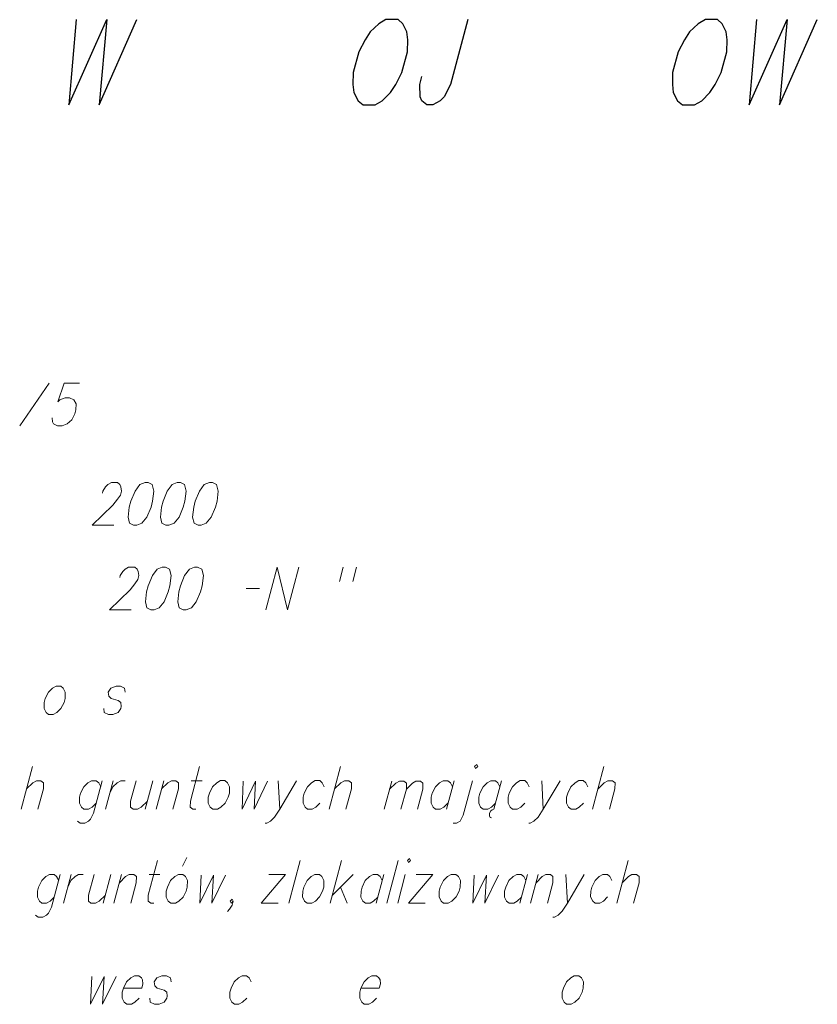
# Model space of a CAD drawing. Header units: metres. Extents: x 5555129 to 5556676, y 5635595 to 5636517.
# Tile 227 of 255: x 5556480 to 5556493, y 5636257 to 5636273. Entities that reach past the tile are written whole.
import ezdxf

# ---------------------------------------------------------------- set-up
doc = ezdxf.new("R2010")
doc.units = ezdxf.units.M
doc.header["$MEASUREMENT"] = 0
doc.layers.add('#RAMKA', color=7, linetype='Continuous', lineweight=18)

# ---------------------------------------------------------------- blocks, each defined once
blk = doc.blocks.new('*U2377')
at = {"layer": '#RAMKA', "color": 7, "linetype": 'ByBlock', "lineweight": 18}
blk.add_line((5555365.545, 5636502.164), (5555365.36, 5636501.475), dxfattribs=at)
at = {"layer": '#RAMKA', "color": 7, "linetype": 'ByBlock', "lineweight": 18, "flags": 128}
blk.add_lwpolyline([(5555365.449, 5636501.806), (5555365.55, 5636501.904), (5555365.608, 5636501.936), (5555365.683, 5636501.936), (5555365.724, 5636501.904), (5555365.723, 5636501.806), (5555365.634, 5636501.475)], dxfattribs=at)
blk = doc.blocks.new('*U2378')
at = {"layer": '#RAMKA', "color": 7, "linetype": 'ByBlock', "lineweight": 18, "flags": 128}
for points in [[(5555366.678, 5636501.936), (5555366.537, 5636501.41), (5555366.486, 5636501.312), (5555366.452, 5636501.28), (5555366.394, 5636501.247), (5555366.319, 5636501.247), (5555366.278, 5636501.28)], [(5555366.652, 5636501.839), (5555366.619, 5636501.904), (5555366.578, 5636501.936), (5555366.504, 5636501.936), (5555366.445, 5636501.904), (5555366.378, 5636501.839), (5555366.326, 5636501.735), (5555366.308, 5636501.67), (5555366.307, 5636501.573), (5555366.339, 5636501.508), (5555366.38, 5636501.475), (5555366.455, 5636501.475), (5555366.513, 5636501.508), (5555366.58, 5636501.573)]]:
    blk.add_lwpolyline(points, dxfattribs=at)
blk = doc.blocks.new('*U2379')
at = {"layer": '#RAMKA', "color": 7, "linetype": 'ByBlock', "lineweight": 18}
blk.add_line((5555366.852, 5636501.936), (5555366.728, 5636501.475), dxfattribs=at)
at = {"layer": '#RAMKA', "color": 7, "linetype": 'ByBlock', "lineweight": 18, "flags": 128}
blk.add_lwpolyline([(5555366.798, 5636501.735), (5555366.851, 5636501.839), (5555366.918, 5636501.904), (5555366.976, 5636501.936), (5555367.051, 5636501.936)], dxfattribs=at)
blk = doc.blocks.new('*U2380')
at = {"layer": '#RAMKA', "color": 7, "linetype": 'ByBlock', "lineweight": 18}
blk.add_line((5555367.499, 5636501.936), (5555367.375, 5636501.475), dxfattribs=at)
at = {"layer": '#RAMKA', "color": 7, "linetype": 'ByBlock', "lineweight": 18, "flags": 128}
blk.add_lwpolyline([(5555367.225, 5636501.936), (5555367.136, 5636501.605), (5555367.135, 5636501.508), (5555367.176, 5636501.475), (5555367.251, 5636501.475), (5555367.309, 5636501.508), (5555367.41, 5636501.605)], dxfattribs=at)
blk = doc.blocks.new('*U2381')
at = {"layer": '#RAMKA', "color": 7, "linetype": 'ByBlock', "lineweight": 18}
blk.add_line((5555367.673, 5636501.936), (5555367.549, 5636501.475), dxfattribs=at)
at = {"layer": '#RAMKA', "color": 7, "linetype": 'ByBlock', "lineweight": 18, "flags": 128}
blk.add_lwpolyline([(5555367.638, 5636501.806), (5555367.739, 5636501.904), (5555367.797, 5636501.936), (5555367.872, 5636501.936), (5555367.913, 5636501.904), (5555367.911, 5636501.806), (5555367.823, 5636501.475)], dxfattribs=at)
blk = doc.blocks.new('*U2382')
at = {"layer": '#RAMKA', "color": 7, "linetype": 'ByBlock', "lineweight": 18}
blk.add_line((5555368.12, 5636501.936), (5555368.295, 5636501.936), dxfattribs=at)
at = {"layer": '#RAMKA', "color": 7, "linetype": 'ByBlock', "lineweight": 18, "flags": 128}
blk.add_lwpolyline([(5555368.256, 5636502.164), (5555368.106, 5636501.605), (5555368.105, 5636501.508), (5555368.146, 5636501.475), (5555368.196, 5636501.475)], dxfattribs=at)
blk = doc.blocks.new('*U2383')
at = {"layer": '#RAMKA', "color": 7, "linetype": 'ByBlock', "lineweight": 18}
blk.add_line((5555369.529, 5636501.936), (5555369.555, 5636501.475), dxfattribs=at)
at = {"layer": '#RAMKA', "color": 7, "linetype": 'ByBlock', "lineweight": 18, "flags": 128}
blk.add_lwpolyline([(5555369.827, 5636501.936), (5555369.555, 5636501.475), (5555369.47, 5636501.345), (5555369.403, 5636501.28), (5555369.344, 5636501.247), (5555369.32, 5636501.247)], dxfattribs=at)
blk = doc.blocks.new('*U2384')
at = {"layer": '#RAMKA', "color": 7, "linetype": 'ByBlock', "lineweight": 18}
blk.add_line((5555370.539, 5636502.164), (5555370.355, 5636501.475), dxfattribs=at)
at = {"layer": '#RAMKA', "color": 7, "linetype": 'ByBlock', "lineweight": 18, "flags": 128}
blk.add_lwpolyline([(5555370.443, 5636501.806), (5555370.544, 5636501.904), (5555370.603, 5636501.936), (5555370.677, 5636501.936), (5555370.718, 5636501.904), (5555370.717, 5636501.806), (5555370.628, 5636501.475)], dxfattribs=at)
blk = doc.blocks.new('*U2385')
at = {"layer": '#RAMKA', "color": 7, "linetype": 'ByBlock', "lineweight": 18}
blk.add_line((5555371.371, 5636501.926), (5555371.25, 5636501.475), dxfattribs=at)
at = {"layer": '#RAMKA', "color": 7, "linetype": 'ByBlock', "lineweight": 18, "flags": 128}
for points in [[(5555371.337, 5636501.798), (5555371.435, 5636501.894), (5555371.496, 5636501.926), (5555371.569, 5636501.926), (5555371.609, 5636501.894), (5555371.608, 5636501.798), (5555371.521, 5636501.475)], [(5555371.608, 5636501.798), (5555371.707, 5636501.894), (5555371.764, 5636501.926), (5555371.837, 5636501.926), (5555371.877, 5636501.894), (5555371.875, 5636501.798), (5555371.789, 5636501.475)]]:
    blk.add_lwpolyline(points, dxfattribs=at)
blk = doc.blocks.new('*U2386')
at = {"layer": '#RAMKA', "color": 7, "linetype": 'ByBlock', "lineweight": 18}
blk.add_line((5555372.381, 5636501.936), (5555372.257, 5636501.475), dxfattribs=at)
at = {"layer": '#RAMKA', "color": 7, "linetype": 'ByBlock', "lineweight": 18, "flags": 128}
blk.add_lwpolyline([(5555372.355, 5636501.839), (5555372.322, 5636501.904), (5555372.281, 5636501.936), (5555372.207, 5636501.936), (5555372.148, 5636501.904), (5555372.081, 5636501.839), (5555372.029, 5636501.735), (5555372.011, 5636501.67), (5555372.01, 5636501.573), (5555372.042, 5636501.508), (5555372.083, 5636501.475), (5555372.158, 5636501.475), (5555372.216, 5636501.508), (5555372.283, 5636501.573)], dxfattribs=at)
blk = doc.blocks.new('*U2387')
at = {"layer": '#RAMKA', "color": 7, "linetype": 'ByBlock', "lineweight": 18, "flags": 128}
for points in [[(5555372.716, 5636502.164), (5555372.732, 5636502.132), (5555372.765, 5636502.164), (5555372.749, 5636502.197), (5555372.716, 5636502.164)], [(5555372.679, 5636501.936), (5555372.53, 5636501.377), (5555372.479, 5636501.28), (5555372.42, 5636501.247), (5555372.37, 5636501.247)]]:
    blk.add_lwpolyline(points, dxfattribs=at)
blk = doc.blocks.new('*U2388')
at = {"layer": '#RAMKA', "color": 7, "linetype": 'ByBlock', "lineweight": 18}
for p, q in [((5555373.152, 5636501.936), (5555373.028, 5636501.475)), ((5555372.956, 5636501.404), (5555372.954, 5636501.367)), ((5555372.954, 5636501.367), (5555372.967, 5636501.339)), ((5555372.974, 5636501.443), (5555372.956, 5636501.404)), ((5555372.967, 5636501.339), (5555372.991, 5636501.334)), ((5555373.001, 5636501.464), (5555372.974, 5636501.443)), ((5555373.028, 5636501.475), (5555373.001, 5636501.464))]:
    blk.add_line(p, q, dxfattribs=at)
at = {"layer": '#RAMKA', "color": 7, "linetype": 'ByBlock', "lineweight": 18, "flags": 128}
blk.add_lwpolyline([(5555373.126, 5636501.839), (5555373.093, 5636501.904), (5555373.052, 5636501.936), (5555372.978, 5636501.936), (5555372.919, 5636501.904), (5555372.852, 5636501.839), (5555372.8, 5636501.735), (5555372.782, 5636501.67), (5555372.781, 5636501.573), (5555372.813, 5636501.508), (5555372.854, 5636501.475), (5555372.929, 5636501.475), (5555372.987, 5636501.508), (5555373.055, 5636501.573)], dxfattribs=at)
blk = doc.blocks.new('*U2389')
at = {"layer": '#RAMKA', "color": 7, "linetype": 'ByBlock', "lineweight": 18}
blk.add_line((5555373.803, 5636501.936), (5555373.828, 5636501.475), dxfattribs=at)
at = {"layer": '#RAMKA', "color": 7, "linetype": 'ByBlock', "lineweight": 18, "flags": 128}
blk.add_lwpolyline([(5555374.101, 5636501.936), (5555373.828, 5636501.475), (5555373.744, 5636501.345), (5555373.677, 5636501.28), (5555373.618, 5636501.247), (5555373.593, 5636501.247)], dxfattribs=at)
blk = doc.blocks.new('*U2390')
at = {"layer": '#RAMKA', "color": 7, "linetype": 'ByBlock', "lineweight": 18}
blk.add_line((5555374.813, 5636502.164), (5555374.628, 5636501.475), dxfattribs=at)
at = {"layer": '#RAMKA', "color": 7, "linetype": 'ByBlock', "lineweight": 18, "flags": 128}
blk.add_lwpolyline([(5555374.717, 5636501.806), (5555374.818, 5636501.904), (5555374.876, 5636501.936), (5555374.951, 5636501.936), (5555374.992, 5636501.904), (5555374.991, 5636501.806), (5555374.902, 5636501.475)], dxfattribs=at)
blk = doc.blocks.new('*U2406')
at = {"layer": '#RAMKA', "color": 7, "linetype": 'ByBlock', "lineweight": 18, "flags": 128}
for points in [[(5555365.996, 5636500.413), (5555365.855, 5636499.886), (5555365.804, 5636499.789), (5555365.77, 5636499.756), (5555365.712, 5636499.724), (5555365.637, 5636499.724), (5555365.596, 5636499.756)], [(5555365.97, 5636500.315), (5555365.937, 5636500.38), (5555365.896, 5636500.413), (5555365.822, 5636500.413), (5555365.763, 5636500.38), (5555365.696, 5636500.315), (5555365.643, 5636500.212), (5555365.626, 5636500.147), (5555365.625, 5636500.049), (5555365.657, 5636499.984), (5555365.698, 5636499.951), (5555365.773, 5636499.951), (5555365.831, 5636499.984), (5555365.898, 5636500.049)]]:
    blk.add_lwpolyline(points, dxfattribs=at)
blk = doc.blocks.new('*U2407')
at = {"layer": '#RAMKA', "color": 7, "linetype": 'ByBlock', "lineweight": 18}
blk.add_line((5555366.17, 5636500.413), (5555366.046, 5636499.951), dxfattribs=at)
at = {"layer": '#RAMKA', "color": 7, "linetype": 'ByBlock', "lineweight": 18, "flags": 128}
blk.add_lwpolyline([(5555366.116, 5636500.212), (5555366.169, 5636500.315), (5555366.236, 5636500.38), (5555366.294, 5636500.413), (5555366.369, 5636500.413)], dxfattribs=at)
blk = doc.blocks.new('*U2408')
at = {"layer": '#RAMKA', "color": 7, "linetype": 'ByBlock', "lineweight": 18}
blk.add_line((5555366.816, 5636500.413), (5555366.693, 5636499.951), dxfattribs=at)
at = {"layer": '#RAMKA', "color": 7, "linetype": 'ByBlock', "lineweight": 18, "flags": 128}
blk.add_lwpolyline([(5555366.543, 5636500.413), (5555366.454, 5636500.082), (5555366.453, 5636499.984), (5555366.494, 5636499.951), (5555366.569, 5636499.951), (5555366.627, 5636499.984), (5555366.728, 5636500.082)], dxfattribs=at)
blk = doc.blocks.new('*U2409')
at = {"layer": '#RAMKA', "color": 7, "linetype": 'ByBlock', "lineweight": 18}
blk.add_line((5555366.991, 5636500.413), (5555366.867, 5636499.951), dxfattribs=at)
at = {"layer": '#RAMKA', "color": 7, "linetype": 'ByBlock', "lineweight": 18, "flags": 128}
blk.add_lwpolyline([(5555366.956, 5636500.282), (5555367.056, 5636500.38), (5555367.115, 5636500.413), (5555367.19, 5636500.413), (5555367.231, 5636500.38), (5555367.229, 5636500.282), (5555367.141, 5636499.951)], dxfattribs=at)
blk = doc.blocks.new('*U2410')
at = {"layer": '#RAMKA', "color": 7, "linetype": 'ByBlock', "lineweight": 18}
blk.add_line((5555367.438, 5636500.413), (5555367.612, 5636500.413), dxfattribs=at)
at = {"layer": '#RAMKA', "color": 7, "linetype": 'ByBlock', "lineweight": 18, "flags": 128}
blk.add_lwpolyline([(5555367.574, 5636500.64), (5555367.424, 5636500.082), (5555367.423, 5636499.984), (5555367.464, 5636499.951), (5555367.514, 5636499.951)], dxfattribs=at)
blk = doc.blocks.new('*U2411')
at = {"layer": '#RAMKA', "color": 7, "linetype": 'ByBlock', "lineweight": 18}
blk.add_line((5555367.976, 5636500.548), (5555368.051, 5636500.689), dxfattribs=at)
at = {"layer": '#RAMKA', "color": 7, "linetype": 'ByBlock', "lineweight": 18, "flags": 128}
blk.add_lwpolyline([(5555367.911, 5636500.413), (5555367.852, 5636500.38), (5555367.785, 5636500.315), (5555367.733, 5636500.212), (5555367.715, 5636500.147), (5555367.714, 5636500.049), (5555367.746, 5636499.984), (5555367.787, 5636499.951), (5555367.862, 5636499.951), (5555367.92, 5636499.984), (5555367.988, 5636500.049), (5555368.039, 5636500.147), (5555368.056, 5636500.212), (5555368.059, 5636500.315), (5555368.027, 5636500.38), (5555367.985, 5636500.413), (5555367.911, 5636500.413)], dxfattribs=at)
blk = doc.blocks.new('*U2412')
at = {"layer": '#RAMKA', "color": 7, "linetype": 'ByBlock', "lineweight": 18}
for p, q in [((5555369.651, 5636500.413), (5555369.254, 5636499.951)), ((5555369.378, 5636500.413), (5555369.651, 5636500.413)), ((5555369.254, 5636499.951), (5555369.528, 5636499.951))]:
    blk.add_line(p, q, dxfattribs=at)
blk = doc.blocks.new('*U2413')
at = {"layer": '#RAMKA', "color": 7, "linetype": 'ByBlock', "lineweight": 18}
for p, q in [((5555370.558, 5636500.64), (5555370.373, 5636499.951)), ((5555370.745, 5636500.413), (5555370.408, 5636500.082)), ((5555370.542, 5636500.212), (5555370.647, 5636499.951))]:
    blk.add_line(p, q, dxfattribs=at)
blk = doc.blocks.new('*U2414')
at = {"layer": '#RAMKA', "color": 7, "linetype": 'ByBlock', "lineweight": 18}
blk.add_line((5555371.243, 5636500.413), (5555371.119, 5636499.951), dxfattribs=at)
at = {"layer": '#RAMKA', "color": 7, "linetype": 'ByBlock', "lineweight": 18, "flags": 128}
blk.add_lwpolyline([(5555371.217, 5636500.315), (5555371.184, 5636500.38), (5555371.143, 5636500.413), (5555371.069, 5636500.413), (5555371.01, 5636500.38), (5555370.943, 5636500.315), (5555370.891, 5636500.212), (5555370.873, 5636500.147), (5555370.872, 5636500.049), (5555370.904, 5636499.984), (5555370.945, 5636499.951), (5555371.02, 5636499.951), (5555371.078, 5636499.984), (5555371.146, 5636500.049)], dxfattribs=at)
blk = doc.blocks.new('*U2415')
at = {"layer": '#RAMKA', "color": 7, "linetype": 'ByBlock', "lineweight": 18}
blk.add_line((5555371.591, 5636500.413), (5555371.468, 5636499.951), dxfattribs=at)
at = {"layer": '#RAMKA', "color": 7, "linetype": 'ByBlock', "lineweight": 18, "flags": 128}
blk.add_lwpolyline([(5555371.627, 5636500.64), (5555371.643, 5636500.608), (5555371.677, 5636500.64), (5555371.661, 5636500.673), (5555371.627, 5636500.64)], dxfattribs=at)
blk = doc.blocks.new('*U2416')
at = {"layer": '#RAMKA', "color": 7, "linetype": 'ByBlock', "lineweight": 18}
for p, q in [((5555372.039, 5636500.413), (5555371.642, 5636499.951)), ((5555371.765, 5636500.413), (5555372.039, 5636500.413)), ((5555371.642, 5636499.951), (5555371.915, 5636499.951))]:
    blk.add_line(p, q, dxfattribs=at)
blk = doc.blocks.new('*U2417')
at = {"layer": '#RAMKA', "color": 7, "linetype": 'ByBlock', "lineweight": 18}
blk.add_line((5555373.572, 5636500.413), (5555373.448, 5636499.951), dxfattribs=at)
at = {"layer": '#RAMKA', "color": 7, "linetype": 'ByBlock', "lineweight": 18, "flags": 128}
blk.add_lwpolyline([(5555373.546, 5636500.315), (5555373.513, 5636500.38), (5555373.472, 5636500.413), (5555373.398, 5636500.413), (5555373.339, 5636500.38), (5555373.272, 5636500.315), (5555373.22, 5636500.212), (5555373.202, 5636500.147), (5555373.201, 5636500.049), (5555373.233, 5636499.984), (5555373.274, 5636499.951), (5555373.349, 5636499.951), (5555373.407, 5636499.984), (5555373.474, 5636500.049)], dxfattribs=at)
blk = doc.blocks.new('*U2418')
at = {"layer": '#RAMKA', "color": 7, "linetype": 'ByBlock', "lineweight": 18}
blk.add_line((5555373.746, 5636500.413), (5555373.622, 5636499.951), dxfattribs=at)
at = {"layer": '#RAMKA', "color": 7, "linetype": 'ByBlock', "lineweight": 18, "flags": 128}
blk.add_lwpolyline([(5555373.711, 5636500.282), (5555373.812, 5636500.38), (5555373.87, 5636500.413), (5555373.945, 5636500.413), (5555373.986, 5636500.38), (5555373.985, 5636500.282), (5555373.896, 5636499.951)], dxfattribs=at)
blk = doc.blocks.new('*U2419')
at = {"layer": '#RAMKA', "color": 7, "linetype": 'ByBlock', "lineweight": 18}
blk.add_line((5555374.194, 5636500.413), (5555374.219, 5636499.951), dxfattribs=at)
at = {"layer": '#RAMKA', "color": 7, "linetype": 'ByBlock', "lineweight": 18, "flags": 128}
blk.add_lwpolyline([(5555374.492, 5636500.413), (5555374.219, 5636499.951), (5555374.135, 5636499.821), (5555374.068, 5636499.756), (5555374.009, 5636499.724), (5555373.984, 5636499.724)], dxfattribs=at)
blk = doc.blocks.new('*U2420')
at = {"layer": '#RAMKA', "color": 7, "linetype": 'ByBlock', "lineweight": 18}
blk.add_line((5555375.204, 5636500.64), (5555375.019, 5636499.951), dxfattribs=at)
at = {"layer": '#RAMKA', "color": 7, "linetype": 'ByBlock', "lineweight": 18, "flags": 128}
blk.add_lwpolyline([(5555375.108, 5636500.282), (5555375.209, 5636500.38), (5555375.267, 5636500.413), (5555375.342, 5636500.413), (5555375.383, 5636500.38), (5555375.382, 5636500.282), (5555375.293, 5636499.951)], dxfattribs=at)

msp = doc.modelspace()

# ---------------------------------------------------------------- linework, layer by layer
at = {"layer": '#RAMKA', "color": 7, "linetype": 'Continuous', "lineweight": 18}
for p, q in [((5556480.389, 5636266.689), (5556479.91, 5636266)), ((5556485.158, 5636263.705), (5556485.096, 5636263.472)), ((5556485.374, 5636263.705), (5556485.311, 5636263.472)), ((5556483.581, 5636263.358), (5556483.797, 5636263.358)), ((5556484.458, 5636258.948), (5556484.273, 5636258.259)), ((5556486.05, 5636258.948), (5556485.865, 5636258.259))]:
    msp.add_line(p, q, dxfattribs=at)
at = {"layer": '#RAMKA', "color": 7, "linetype": 'Continuous', "lineweight": 25, "flags": 128}
for points in [[(5556480.825, 5636272.587), (5556480.707, 5636271.207), (5556481.321, 5636272.587), (5556481.196, 5636271.207), (5556481.81, 5636272.587)], [(5556485.849, 5636272.587), (5556485.734, 5636272.521), (5556485.593, 5636272.391), (5556485.51, 5636272.261), (5556485.408, 5636272.065), (5556485.318, 5636271.729), (5556485.315, 5636271.533), (5556485.328, 5636271.403), (5556485.399, 5636271.272), (5556485.48, 5636271.207), (5556485.675, 5636271.207), (5556485.79, 5636271.272), (5556485.923, 5636271.403), (5556486.007, 5636271.533), (5556486.108, 5636271.729), (5556486.198, 5636272.065), (5556486.202, 5636272.261), (5556486.188, 5636272.391), (5556486.125, 5636272.521), (5556486.045, 5636272.587), (5556485.849, 5636272.587)], [(5556487.177, 5636272.587), (5556486.894, 5636271.533), (5556486.793, 5636271.338), (5556486.727, 5636271.272), (5556486.612, 5636271.207), (5556486.514, 5636271.207), (5556486.434, 5636271.272), (5556486.402, 5636271.338), (5556486.398, 5636271.533), (5556486.433, 5636271.663)], [(5556491.029, 5636272.587), (5556490.913, 5636272.521), (5556490.772, 5636272.391), (5556490.689, 5636272.261), (5556490.587, 5636272.065), (5556490.497, 5636271.729), (5556490.494, 5636271.533), (5556490.508, 5636271.403), (5556490.579, 5636271.272), (5556490.659, 5636271.207), (5556490.854, 5636271.207), (5556490.97, 5636271.272), (5556491.102, 5636271.403), (5556491.186, 5636271.533), (5556491.287, 5636271.729), (5556491.377, 5636272.065), (5556491.381, 5636272.261), (5556491.367, 5636272.391), (5556491.304, 5636272.521), (5556491.224, 5636272.587), (5556491.029, 5636272.587)], [(5556491.859, 5636272.587), (5556491.742, 5636271.207), (5556492.356, 5636272.587), (5556492.231, 5636271.207), (5556492.845, 5636272.587)]]:
    msp.add_lwpolyline(points, dxfattribs=at)
at = {"layer": '#RAMKA', "color": 7, "linetype": 'Continuous', "lineweight": 18, "flags": 128}
for points in [[(5556480.882, 5636266.689), (5556480.633, 5636266.689), (5556480.529, 5636266.39), (5556480.562, 5636266.423), (5556480.646, 5636266.455), (5556480.72, 5636266.455), (5556480.786, 5636266.423), (5556480.823, 5636266.358), (5556480.821, 5636266.26), (5556480.804, 5636266.195), (5556480.753, 5636266.097), (5556480.681, 5636266.032), (5556480.598, 5636266), (5556480.523, 5636266), (5556480.458, 5636266.032), (5556480.441, 5636266.065), (5556480.434, 5636266.13)], [(5556481.251, 5636264.909), (5556481.26, 5636264.942), (5556481.302, 5636265.007), (5556481.337, 5636265.045), (5556481.396, 5636265.078), (5556481.495, 5636265.078), (5556481.536, 5636265.045), (5556481.551, 5636265.007), (5556481.562, 5636264.942), (5556481.545, 5636264.877), (5556481.498, 5636264.812), (5556481.423, 5636264.714), (5556481.087, 5636264.389), (5556481.439, 5636264.389)], [(5556481.943, 5636265.078), (5556481.859, 5636265.045), (5556481.782, 5636264.942), (5556481.714, 5636264.779), (5556481.687, 5636264.682), (5556481.669, 5636264.519), (5556481.692, 5636264.421), (5556481.758, 5636264.389), (5556481.808, 5636264.389), (5556481.891, 5636264.421), (5556481.971, 5636264.519), (5556482.04, 5636264.682), (5556482.066, 5636264.779), (5556482.085, 5636264.942), (5556482.058, 5636265.045), (5556481.993, 5636265.078), (5556481.943, 5636265.078)], [(5556482.465, 5636265.078), (5556482.382, 5636265.045), (5556482.304, 5636264.942), (5556482.236, 5636264.779), (5556482.21, 5636264.682), (5556482.191, 5636264.519), (5556482.215, 5636264.421), (5556482.281, 5636264.389), (5556482.33, 5636264.389), (5556482.414, 5636264.421), (5556482.494, 5636264.519), (5556482.562, 5636264.682), (5556482.588, 5636264.779), (5556482.607, 5636264.942), (5556482.581, 5636265.045), (5556482.515, 5636265.078), (5556482.465, 5636265.078)], [(5556482.987, 5636265.078), (5556482.904, 5636265.045), (5556482.827, 5636264.942), (5556482.758, 5636264.779), (5556482.732, 5636264.682), (5556482.713, 5636264.519), (5556482.737, 5636264.421), (5556482.803, 5636264.389), (5556482.853, 5636264.389), (5556482.936, 5636264.421), (5556483.016, 5636264.519), (5556483.084, 5636264.682), (5556483.111, 5636264.779), (5556483.129, 5636264.942), (5556483.103, 5636265.045), (5556483.037, 5636265.078), (5556482.987, 5636265.078)], [(5556481.532, 5636263.537), (5556481.54, 5636263.569), (5556481.583, 5636263.634), (5556481.618, 5636263.672), (5556481.676, 5636263.705), (5556481.776, 5636263.705), (5556481.817, 5636263.672), (5556481.831, 5636263.634), (5556481.843, 5636263.569), (5556481.825, 5636263.504), (5556481.779, 5636263.439), (5556481.703, 5636263.341), (5556481.367, 5636263.016), (5556481.719, 5636263.016)], [(5556482.223, 5636263.705), (5556482.14, 5636263.672), (5556482.063, 5636263.569), (5556481.994, 5636263.406), (5556481.968, 5636263.309), (5556481.949, 5636263.146), (5556481.973, 5636263.048), (5556482.039, 5636263.016), (5556482.088, 5636263.016), (5556482.172, 5636263.048), (5556482.252, 5636263.146), (5556482.32, 5636263.309), (5556482.346, 5636263.406), (5556482.365, 5636263.569), (5556482.339, 5636263.672), (5556482.273, 5636263.705), (5556482.223, 5636263.705)], [(5556482.746, 5636263.705), (5556482.662, 5636263.672), (5556482.585, 5636263.569), (5556482.516, 5636263.406), (5556482.49, 5636263.309), (5556482.472, 5636263.146), (5556482.495, 5636263.048), (5556482.561, 5636263.016), (5556482.611, 5636263.016), (5556482.694, 5636263.048), (5556482.774, 5636263.146), (5556482.843, 5636263.309), (5556482.869, 5636263.406), (5556482.888, 5636263.569), (5556482.861, 5636263.672), (5556482.795, 5636263.705), (5556482.746, 5636263.705)], [(5556483.9, 5636263.016), (5556484.085, 5636263.705), (5556484.252, 5636263.016), (5556484.437, 5636263.705)], [(5556480.502, 5636261.776), (5556480.443, 5636261.744), (5556480.376, 5636261.679), (5556480.324, 5636261.575), (5556480.306, 5636261.51), (5556480.305, 5636261.413), (5556480.337, 5636261.348), (5556480.378, 5636261.315), (5556480.453, 5636261.315), (5556480.511, 5636261.348), (5556480.578, 5636261.413), (5556480.63, 5636261.51), (5556480.647, 5636261.575), (5556480.65, 5636261.679), (5556480.617, 5636261.744), (5556480.576, 5636261.776), (5556480.502, 5636261.776)], [(5556481.62, 5636261.679), (5556481.612, 5636261.744), (5556481.546, 5636261.776), (5556481.472, 5636261.776), (5556481.388, 5636261.744), (5556481.346, 5636261.679), (5556481.354, 5636261.613), (5556481.393, 5636261.575), (5556481.509, 5636261.543), (5556481.55, 5636261.51), (5556481.557, 5636261.445), (5556481.549, 5636261.413), (5556481.506, 5636261.348), (5556481.423, 5636261.315), (5556481.348, 5636261.315), (5556481.282, 5636261.348), (5556481.275, 5636261.413)], [(5556483.165, 5636260.244), (5556483.106, 5636260.211), (5556483.039, 5636260.146), (5556482.986, 5636260.043), (5556482.969, 5636259.978), (5556482.968, 5636259.88), (5556483, 5636259.815), (5556483.041, 5636259.782), (5556483.116, 5636259.782), (5556483.174, 5636259.815), (5556483.241, 5636259.88), (5556483.292, 5636259.978), (5556483.31, 5636260.043), (5556483.312, 5636260.146), (5556483.28, 5636260.211), (5556483.239, 5636260.244), (5556483.165, 5636260.244)], [(5556483.535, 5636260.233), (5556483.515, 5636259.782), (5556483.733, 5636260.233), (5556483.71, 5636259.782), (5556483.928, 5636260.233)], [(5556484.85, 5636260.146), (5556484.817, 5636260.211), (5556484.776, 5636260.244), (5556484.702, 5636260.244), (5556484.643, 5636260.211), (5556484.576, 5636260.146), (5556484.524, 5636260.043), (5556484.506, 5636259.978), (5556484.505, 5636259.88), (5556484.537, 5636259.815), (5556484.578, 5636259.782), (5556484.653, 5636259.782), (5556484.711, 5636259.815), (5556484.778, 5636259.88)], [(5556488.174, 5636260.146), (5556488.142, 5636260.211), (5556488.101, 5636260.244), (5556488.026, 5636260.244), (5556487.968, 5636260.211), (5556487.9, 5636260.146), (5556487.848, 5636260.043), (5556487.83, 5636259.978), (5556487.829, 5636259.88), (5556487.862, 5636259.815), (5556487.903, 5636259.782), (5556487.977, 5636259.782), (5556488.036, 5636259.815), (5556488.103, 5636259.88)], [(5556489.123, 5636260.146), (5556489.091, 5636260.211), (5556489.05, 5636260.244), (5556488.975, 5636260.244), (5556488.917, 5636260.211), (5556488.85, 5636260.146), (5556488.797, 5636260.043), (5556488.78, 5636259.978), (5556488.778, 5636259.88), (5556488.811, 5636259.815), (5556488.852, 5636259.782), (5556488.926, 5636259.782), (5556488.985, 5636259.815), (5556489.052, 5636259.88)], [(5556482.853, 5636258.709), (5556482.833, 5636258.259), (5556483.051, 5636258.709), (5556483.028, 5636258.259), (5556483.245, 5636258.709)], [(5556484.695, 5636258.72), (5556484.637, 5636258.687), (5556484.57, 5636258.622), (5556484.517, 5636258.519), (5556484.5, 5636258.454), (5556484.498, 5636258.357), (5556484.531, 5636258.291), (5556484.572, 5636258.259), (5556484.646, 5636258.259), (5556484.705, 5636258.291), (5556484.772, 5636258.357), (5556484.823, 5636258.454), (5556484.84, 5636258.519), (5556484.843, 5636258.622), (5556484.811, 5636258.687), (5556484.77, 5636258.72), (5556484.695, 5636258.72)], [(5556486.909, 5636258.72), (5556486.85, 5636258.687), (5556486.783, 5636258.622), (5556486.731, 5636258.519), (5556486.713, 5636258.454), (5556486.712, 5636258.357), (5556486.744, 5636258.291), (5556486.785, 5636258.259), (5556486.86, 5636258.259), (5556486.918, 5636258.291), (5556486.986, 5636258.357), (5556487.037, 5636258.454), (5556487.054, 5636258.519), (5556487.057, 5636258.622), (5556487.025, 5636258.687), (5556486.983, 5636258.72), (5556486.909, 5636258.72)], [(5556487.279, 5636258.709), (5556487.26, 5636258.259), (5556487.478, 5636258.709), (5556487.454, 5636258.259), (5556487.672, 5636258.709)], [(5556489.514, 5636258.622), (5556489.482, 5636258.687), (5556489.441, 5636258.72), (5556489.366, 5636258.72), (5556489.308, 5636258.687), (5556489.241, 5636258.622), (5556489.188, 5636258.519), (5556489.171, 5636258.454), (5556489.169, 5636258.357), (5556489.202, 5636258.291), (5556489.243, 5636258.259), (5556489.317, 5636258.259), (5556489.376, 5636258.291), (5556489.443, 5636258.357)], [(5556483.374, 5636258.291), (5556483.341, 5636258.259), (5556483.324, 5636258.291), (5556483.358, 5636258.324), (5556483.374, 5636258.291), (5556483.357, 5636258.226), (5556483.314, 5636258.161), (5556483.279, 5636258.123)], [(5556481.08, 5636257.067), (5556481.06, 5636256.616), (5556481.278, 5636257.067), (5556481.255, 5636256.616), (5556481.472, 5636257.067)], [(5556481.592, 5636256.877), (5556481.89, 5636256.877), (5556481.909, 5636256.947), (5556481.902, 5636257.012), (5556481.885, 5636257.045), (5556481.844, 5636257.077), (5556481.77, 5636257.077), (5556481.711, 5636257.045), (5556481.644, 5636256.98), (5556481.592, 5636256.877), (5556481.574, 5636256.812), (5556481.573, 5636256.714), (5556481.605, 5636256.649), (5556481.646, 5636256.616), (5556481.721, 5636256.616), (5556481.779, 5636256.649), (5556481.846, 5636256.714)], [(5556482.365, 5636256.98), (5556482.358, 5636257.045), (5556482.292, 5636257.077), (5556482.217, 5636257.077), (5556482.134, 5636257.045), (5556482.092, 5636256.98), (5556482.099, 5636256.915), (5556482.139, 5636256.877), (5556482.254, 5636256.844), (5556482.295, 5636256.812), (5556482.303, 5636256.747), (5556482.294, 5636256.714), (5556482.252, 5636256.649), (5556482.169, 5636256.616), (5556482.094, 5636256.616), (5556482.028, 5636256.649), (5556482.021, 5636256.714)], [(5556483.663, 5636256.98), (5556483.631, 5636257.045), (5556483.59, 5636257.077), (5556483.515, 5636257.077), (5556483.457, 5636257.045), (5556483.389, 5636256.98), (5556483.337, 5636256.877), (5556483.319, 5636256.812), (5556483.318, 5636256.714), (5556483.35, 5636256.649), (5556483.391, 5636256.616), (5556483.466, 5636256.616), (5556483.525, 5636256.649), (5556483.592, 5636256.714)], [(5556485.443, 5636256.877), (5556485.741, 5636256.877), (5556485.76, 5636256.947), (5556485.753, 5636257.012), (5556485.736, 5636257.045), (5556485.695, 5636257.077), (5556485.621, 5636257.077), (5556485.562, 5636257.045), (5556485.495, 5636256.98), (5556485.443, 5636256.877), (5556485.425, 5636256.812), (5556485.424, 5636256.714), (5556485.456, 5636256.649), (5556485.497, 5636256.616), (5556485.572, 5636256.616), (5556485.63, 5636256.649), (5556485.697, 5636256.714)], [(5556488.904, 5636257.077), (5556488.845, 5636257.045), (5556488.778, 5636256.98), (5556488.726, 5636256.877), (5556488.708, 5636256.812), (5556488.707, 5636256.714), (5556488.739, 5636256.649), (5556488.78, 5636256.616), (5556488.855, 5636256.616), (5556488.913, 5636256.649), (5556488.981, 5636256.714), (5556489.032, 5636256.812), (5556489.049, 5636256.877), (5556489.052, 5636256.98), (5556489.02, 5636257.045), (5556488.979, 5636257.077), (5556488.904, 5636257.077)]]:
    msp.add_lwpolyline(points, dxfattribs=at)

# ---------------------------------------------------------------- block references
at = {"layer": '#RAMKA', "color": 7, "linetype": 'Continuous', "lineweight": 18}
for name in ['*U2387', '*U2377', '*U2382', '*U2384', '*U2390', '*U2378', '*U2379', '*U2380', '*U2381', '*U2383', '*U2385', '*U2386', '*U2388', '*U2389', '*U2410', '*U2411', '*U2413', '*U2415', '*U2420', '*U2406', '*U2407', '*U2408', '*U2409', '*U2412', '*U2414', '*U2416', '*U2417', '*U2418', '*U2419']:
    msp.add_blockref(name, (1114.572, -241.693), dxfattribs=at)

doc.saveas('drawing.dxf')
